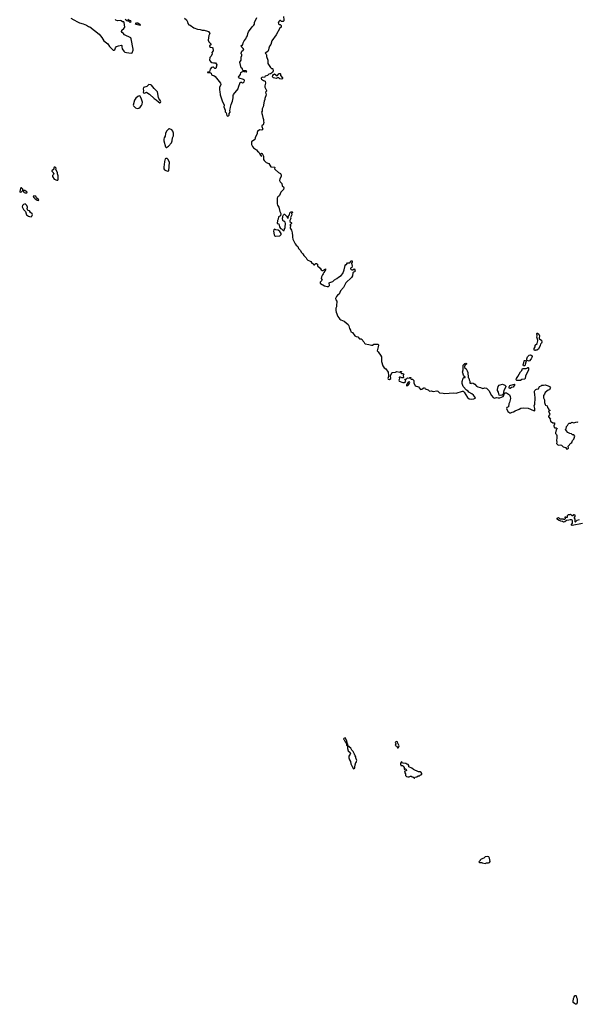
# Model space of a CAD drawing. Extents: x 1862350 to 2057294, y 212041 to 437318.
# Tile 130 of 256: x 1916604 to 1929665, y 326070 to 349112. Entities that reach past the tile are written whole.
import ezdxf

# ---------------------------------------------------------------- set-up
doc = ezdxf.new("R2010")
doc.units = 0

msp = doc.modelspace()

# ---------------------------------------------------------------- linework, layer by layer
at = {"layer": '0CON10XD'}
for points in [[(1917805, 349144), (1917875, 349110), (1917955, 349059), (1918005, 349037), (1918093, 349013), (1918165, 348982), (1918215, 348951), (1918245, 348942), (1918462, 348772), (1918526, 348695), (1918578, 348615), (1918669, 348545), (1918705, 348488), (1918791, 348401), (1918815, 348398), (1918835, 348405), (1918847, 348453), (1918875, 348486), (1918915, 348501), (1918985, 348514), (1918995, 348505), (1918993, 348473), (1919001, 348431), (1919040, 348375), (1919070, 348355), (1919105, 348342), (1919215, 348329), (1919241, 348339), (1919262, 348395), (1919264, 348424), (1919217, 348667), (1919204, 348684), (1919061, 348761), (1919030, 348795), (1919005, 348810), (1918988, 348838), (1918997, 348863), (1919045, 348903), (1919070, 348935), (1919053, 349045), (1919045, 349062), (1919033, 349063), (1919015, 349062), (1918978, 349088), (1918956, 349096), (1918895, 349089), (1918855, 349101), (1918839, 349115)], [(1919072, 349122), (1919113, 349093), (1919157, 349077), (1919183, 349053), (1919195, 349052), (1919212, 349065), (1919206, 349085), (1919171, 349091), (1919135, 349118)], [(1920465, 349148), (1920510, 349105), (1920535, 349060), (1920542, 349025), (1920562, 348995), (1920595, 348983), (1920685, 348918), (1920765, 348894), (1920832, 348882), (1920875, 348864), (1920926, 348866), (1921005, 348847), (1921025, 348832), (1921056, 348785), (1921036, 348744), (1921016, 348635), (1921036, 348595), (1921082, 348545), (1921078, 348525), (1921051, 348499), (1921053, 348485), (1921075, 348470), (1921115, 348460), (1921125, 348450), (1921132, 348385), (1921108, 348345), (1921113, 348315), (1921090, 348260), (1921056, 348224), (1921051, 348165), (1921071, 348135), (1921105, 348114), (1921145, 348102), (1921190, 348100), (1921209, 348079), (1921220, 348055), (1921197, 347973), (1921175, 347973), (1921145, 348003), (1921127, 348003), (1921095, 347990), (1921063, 347957), (1921046, 347894), (1921003, 347885), (1921005, 347874), (1921055, 347874), (1921085, 347860), (1921099, 347819), (1921115, 347810), (1921150, 347805), (1921182, 347782), (1921305, 347630), (1921312, 347595), (1921283, 347525), (1921284, 347465), (1921294, 347435), (1921299, 347355), (1921345, 347212), (1921390, 347115), (1921389, 347075), (1921413, 346995), (1921416, 346955), (1921440, 346930), (1921455, 346870), (1921475, 346858), (1921497, 346863), (1921510, 346875), (1921510, 346915), (1921532, 346948), (1921528, 346985), (1921537, 347015), (1921539, 347065), (1921554, 347126), (1921588, 347205), (1921601, 347285), (1921603, 347337), (1921612, 347365), (1921722, 347495), (1921729, 347535), (1921765, 347640), (1921785, 347651), (1921798, 347648), (1921825, 347637), (1921845, 347639), (1921860, 347655), (1921868, 347688), (1921862, 347702), (1921845, 347716), (1921745, 347741), (1921733, 347753), (1921732, 347765), (1921745, 347790), (1921772, 347828), (1921787, 347875), (1921805, 347893), (1921845, 347910), (1921853, 347903), (1921882, 347902), (1921915, 347888), (1921928, 347895), (1921919, 347909), (1921905, 347918), (1921831, 347921), (1921820, 347960), (1921794, 347985), (1921780, 348015), (1921761, 348115), (1921788, 348165), (1921794, 348235), (1921807, 348277), (1921807, 348295), (1921792, 348315), (1921792, 348325), (1921804, 348376), (1921838, 348395), (1921852, 348415), (1921842, 348435), (1921802, 348475), (1921790, 348505), (1921815, 348510), (1921828, 348532), (1921835, 348572), (1921859, 348621), (1921901, 348665), (1921915, 348702), (1921936, 348735), (1921946, 348785), (1921964, 348825), (1922049, 348945), (1922089, 348981), (1922101, 349005), (1922102, 349022), (1922103, 349045), (1922160, 349165)], [(1922780, 349185), (1922794, 349105), (1922791, 349085), (1922775, 349069), (1922756, 349066), (1922733, 349073), (1922715, 349090), (1922695, 349090), (1922672, 349068), (1922670, 349055), (1922660, 349045), (1922662, 349012), (1922675, 349010), (1922685, 349000), (1922705, 349000), (1922728, 348978), (1922730, 348935), (1922695, 348910), (1922610, 348760), (1922506, 348615), (1922484, 348535), (1922456, 348495), (1922438, 348445), (1922432, 348405), (1922417, 348365), (1922350, 348325), (1922376, 348306), (1922387, 348287), (1922381, 348251), (1922416, 348166), (1922414, 348084), (1922475, 347990), (1922503, 347973), (1922525, 347970), (1922535, 347960), (1922540, 347915), (1922522, 347875), (1922505, 347858), (1922475, 347842), (1922440, 347835), (1922410, 347805), (1922355, 347788), (1922335, 347760), (1922285, 347768), (1922256, 347745), (1922256, 347735), (1922265, 347723), (1922315, 347689), (1922341, 347681), (1922350, 347670), (1922364, 347625), (1922346, 347565), (1922346, 347535), (1922384, 347455), (1922382, 347438), (1922363, 347413), (1922374, 347356), (1922349, 347265), (1922348, 347242), (1922334, 347205), (1922307, 347073), (1922283, 347025), (1922280, 346975), (1922268, 346945), (1922287, 346895), (1922298, 346825), (1922316, 346776), (1922314, 346735), (1922321, 346705), (1922305, 346652), (1922278, 346632), (1922277, 346615), (1922297, 346553), (1922272, 346528), (1922218, 346532), (1922174, 346496), (1922167, 346475), (1922167, 346445), (1922122, 346345), (1922112, 346305)], [(1919425, 348983), (1919430, 348985), (1919426, 348995), (1919375, 349028), (1919338, 349032), (1919312, 349025), (1919335, 349011), (1919425, 348983)], [(1922745, 347722), (1922695, 347730), (1922675, 347750), (1922645, 347750), (1922615, 347737), (1922545, 347753), (1922526, 347775), (1922530, 347805), (1922551, 347829), (1922575, 347842), (1922635, 347800), (1922675, 347848), (1922685, 347852), (1922705, 347850), (1922710, 347845), (1922710, 347805), (1922758, 347755), (1922758, 347735), (1922745, 347722)], [(1919885, 347170), (1919905, 347172), (1919910, 347195), (1919904, 347215), (1919890, 347240), (1919866, 347266), (1919856, 347295), (1919830, 347425), (1919754, 347505), (1919695, 347580), (1919675, 347589), (1919627, 347593), (1919581, 347549), (1919504, 347525), (1919494, 347495), (1919504, 347445), (1919496, 347415), (1919500, 347400), (1919525, 347390), (1919575, 347418), (1919585, 347412), (1919645, 347369), (1919751, 347271), (1919804, 347234), (1919855, 347187), (1919885, 347170)], [(1919355, 347036), (1919395, 347042), (1919426, 347064), (1919455, 347105), (1919469, 347135), (1919477, 347185), (1919458, 347255), (1919429, 347319), (1919405, 347332), (1919368, 347315), (1919325, 347275), (1919293, 347225), (1919262, 347115), (1919269, 347095), (1919318, 347048), (1919355, 347036)], [(1920032, 346122), (1920045, 346124), (1920088, 346152), (1920157, 346233), (1920176, 346275), (1920186, 346344), (1920204, 346395), (1920206, 346455), (1920187, 346505), (1920165, 346532), (1920115, 346558), (1920095, 346554), (1920040, 346505), (1920021, 346445), (1920014, 346385), (1919986, 346344), (1919977, 346315), (1919979, 346275), (1920020, 346135), (1920032, 346122)], [(1922112, 346305), (1922030, 346255), (1922030, 346195), (1922054, 346144), (1922083, 346113), (1922147, 346067), (1922176, 346035), (1922209, 346015), (1922225, 345967), (1922265, 345910), (1922270, 345915), (1922259, 345939), (1922254, 345976), (1922264, 345986), (1922285, 345982), (1922318, 345915), (1922317, 345837), (1922328, 345815), (1922380, 345770), (1922436, 345746), (1922488, 345668), (1922573, 345663), (1922577, 345655), (1922571, 345625), (1922586, 345605), (1922665, 345533), (1922710, 345510), (1922723, 345495), (1922731, 345475), (1922731, 345445), (1922699, 345385), (1922693, 345345), (1922704, 345315), (1922744, 345275), (1922754, 345224), (1922785, 345202), (1922794, 345175), (1922783, 345137), (1922723, 345075), (1922686, 344995), (1922676, 344984), (1922651, 344965), (1922636, 344935), (1922636, 344806), (1922644, 344775), (1922670, 344725), (1922694, 344624), (1922720, 344575), (1922710, 344525), (1922664, 344495), (1922660, 344445), (1922645, 344410), (1922634, 344345), (1922677, 344337), (1922689, 344265), (1922715, 344228), (1922737, 344217), (1922775, 344182), (1922798, 344182), (1922800, 344195), (1922810, 344205), (1922810, 344225), (1922820, 344235), (1922820, 344295), (1922830, 344315), (1922830, 344345), (1922820, 344375), (1922795, 344400), (1922785, 344400), (1922770, 344415), (1922768, 344428), (1922750, 344445), (1922758, 344452), (1922760, 344475), (1922770, 344485), (1922770, 344515), (1922780, 344545), (1922795, 344560), (1922808, 344558), (1922868, 344498), (1922872, 344472), (1922895, 344470), (1922900, 344495), (1922892, 344502), (1922890, 344515), (1922920, 344545), (1922930, 344595), (1922945, 344610), (1922965, 344618), (1922987, 344617), (1922995, 344610), (1922995, 344600), (1922970, 344575), (1922978, 344545), (1922950, 344485), (1922952, 344458), (1922932, 344415), (1922933, 344393), (1922970, 344355), (1922970, 344345), (1922948, 344322), (1922930, 344315), (1922958, 344288), (1922943, 344257), (1922943, 344237), (1922972, 344185), (1922988, 344125), (1922997, 344055), (1922992, 344025), (1923003, 343973), (1923055, 343863), (1923076, 343836), (1923115, 343808), (1923138, 343755), (1923185, 343710), (1923200, 343675), (1923238, 343635), (1923257, 343597), (1923315, 343540), (1923332, 343505), (1923352, 343485), (1923392, 343472), (1923423, 343453), (1923450, 343415), (1923479, 343399), (1923495, 343372), (1923507, 343373), (1923540, 343405), (1923555, 343410), (1923577, 343387), (1923582, 343352), (1923645, 343298), (1923668, 343258), (1923685, 343241), (1923705, 343241), (1923755, 343277), (1923770, 343280), (1923766, 343255), (1923725, 343195), (1923713, 343165), (1923694, 343145), (1923673, 343095), (1923669, 343055), (1923687, 343013), (1923645, 342968), (1923641, 342945), (1923647, 342935), (1923745, 342886), (1923805, 342870), (1923835, 342872), (1923850, 342880), (1923862, 342895), (1923856, 342954), (1923865, 342963), (1923935, 342982), (1923975, 343027), (1924035, 343059), (1924070, 343085), (1924130, 343125), (1924169, 343175), (1924202, 343255), (1924225, 343360), (1924245, 343380), (1924255, 343380), (1924285, 343420), (1924338, 343422), (1924348, 343432), (1924363, 343467), (1924385, 343470), (1924390, 343465), (1924388, 343435), (1924378, 343415), (1924390, 343345), (1924384, 343316), (1924353, 343295), (1924355, 343280), (1924365, 343268), (1924385, 343260), (1924405, 343262), (1924435, 343280), (1924448, 343278), (1924458, 343225), (1924449, 343211), (1924425, 343200), (1924410, 343185), (1924397, 343115), (1924375, 343082), (1924244, 342956), (1924186, 342844), (1924119, 342765), (1924089, 342685), (1924051, 342669), (1924025, 342637), (1924004, 342585), (1924011, 342555), (1924029, 342525), (1924026, 342414), (1924027, 342393), (1924010, 342365), (1924011, 342305), (1924018, 342268), (1924055, 342164), (1924105, 342101), (1924125, 342086), (1924203, 342055), (1924297, 341977), (1924314, 341944), (1924326, 341885), (1924351, 341845), (1924361, 341811), (1924399, 341789), (1924452, 341715), (1924485, 341697), (1924525, 341692), (1924565, 341642), (1924605, 341641), (1924625, 341630), (1924643, 341595), (1924665, 341575), (1924677, 341545), (1924695, 341525), (1924782, 341512), (1924846, 341494), (1924864, 341496), (1924895, 341517), (1924915, 341521), (1924975, 341521), (1924998, 341515), (1925007, 341505), (1925007, 341495), (1924997, 341455), (1924996, 341424), (1924980, 341365), (1925003, 341343), (1925015, 341312), (1925055, 341261), (1925081, 341225), (1925076, 341115), (1925106, 341015), (1925138, 340965), (1925183, 340943), (1925233, 340863), (1925244, 340786), (1925243, 340765), (1925226, 340715), (1925235, 340699), (1925265, 340694), (1925297, 340715), (1925292, 340775), (1925323, 340845), (1925335, 340858), (1925405, 340862), (1925435, 340878), (1925505, 340860), (1925525, 340880), (1925545, 340880), (1925550, 340875), (1925532, 340858), (1925530, 340845), (1925543, 340833), (1925575, 340832), (1925600, 340815), (1925586, 340784), (1925590, 340735), (1925585, 340730), (1925555, 340730), (1925525, 340750), (1925502, 340748), (1925492, 340735), (1925498, 340705), (1925482, 340675), (1925490, 340655), (1925575, 340623), (1925615, 340620), (1925632, 340628), (1925647, 340655), (1925622, 340698), (1925655, 340699), (1925685, 340728), (1925725, 340720), (1925745, 340740), (1925765, 340740), (1925770, 340735), (1925762, 340728), (1925760, 340715), (1925772, 340702), (1925805, 340700), (1925822, 340685), (1925832, 340665), (1925832, 340615), (1925870, 340545), (1925892, 340532), (1925925, 340531), (1925944, 340524), (1925994, 340454), (1926025, 340463), (1926055, 340491), (1926082, 340502), (1926101, 340475), (1926168, 340448), (1926205, 340422), (1926245, 340426), (1926285, 340411), (1926375, 340426), (1926400, 340415), (1926438, 340378), (1926525, 340370), (1926565, 340361), (1926765, 340376), (1926825, 340372), (1926975, 340418), (1926995, 340418), (1927018, 340398), (1927093, 340273), (1927135, 340242), (1927185, 340232), (1927244, 340236), (1927272, 340255), (1927278, 340265), (1927234, 340325), (1927195, 340358), (1927127, 340395), (1927105, 340421), (1927073, 340443), (1926989, 340529), (1926966, 340596), (1926967, 340645), (1926988, 340725), (1927008, 340742), (1927035, 340740), (1927040, 340745), (1927040, 340755), (1927022, 340762), (1926997, 340795), (1926980, 340845), (1926978, 340865), (1926990, 340915), (1926992, 341025), (1927028, 341065), (1927055, 341076), (1927067, 341065), (1927067, 341053), (1927030, 341025), (1927030, 341015), (1927020, 341005), (1927020, 340975), (1927058, 340938), (1927088, 340895), (1927103, 340855), (1927110, 340735), (1927120, 340725), (1927130, 340685), (1927150, 340655), (1927150, 340605), (1927175, 340600), (1927188, 340612), (1927225, 340609), (1927265, 340580), (1927302, 340535), (1927335, 340519), (1927394, 340506), (1927455, 340484), (1927502, 340498), (1927535, 340489), (1927593, 340433), (1927651, 340315), (1927695, 340270), (1927725, 340253), (1927775, 340269), (1927814, 340266), (1927850, 340265), (1927928, 340295), (1927942, 340315), (1927952, 340348), (1927975, 340376), (1928008, 340378), (1928078, 340335), (1928092, 340295), (1928100, 340245), (1928078, 340155), (1928058, 340125), (1928050, 340055), (1928015, 340040), (1928008, 340015), (1928039, 339945), (1928088, 339908), (1928105, 339909), (1928135, 339930), (1928167, 339935), (1928208, 339962), (1928305, 339997), (1928345, 340023), (1928405, 340027), (1928515, 340021), (1928638, 339965), (1928659, 339961), (1928672, 339968), (1928673, 340013), (1928652, 340075), (1928666, 340114), (1928678, 340255), (1928670, 340345), (1928660, 340385), (1928662, 340415), (1928670, 340435), (1928692, 340458), (1928712, 340468), (1928756, 340474), (1928770, 340515), (1928782, 340528), (1928818, 340542), (1928835, 340560), (1928875, 340558), (1928915, 340568), (1928985, 340540), (1929010, 340525), (1929040, 340495), (1929032, 340488), (1929015, 340450), (1928985, 340440), (1928912, 340385), (1928898, 340345), (1928873, 340315), (1928871, 340265), (1928900, 340215), (1928900, 340155), (1928912, 340105), (1928920, 340095), (1928956, 340076), (1928965, 340040), (1928990, 340005), (1928990, 339995), (1929030, 339965), (1929005, 339960), (1928990, 339945), (1929018, 339885), (1929017, 339863), (1928990, 339835), (1928992, 339815), (1929040, 339765), (1929032, 339755), (1929034, 339714), (1929090, 339675), (1929130, 339675), (1929129, 339645), (1929111, 339605), (1929122, 339572), (1929135, 339563), (1929170, 339560), (1929190, 339545), (1929188, 339532), (1929170, 339515), (1929154, 339445), (1929155, 339428), (1929176, 339406), (1929188, 339385), (1929188, 339325), (1929177, 339265), (1929187, 339225), (1929181, 339195), (1929186, 339185), (1929205, 339160), (1929215, 339157), (1929265, 339166), (1929297, 339157), (1929333, 339115), (1929385, 339100), (1929422, 339062), (1929443, 339067), (1929455, 339088)], [(1920075, 345566), (1920095, 345574), (1920113, 345775), (1920075, 345848), (1920055, 345862), (1920025, 345865), (1920014, 345856), (1919992, 345795), (1919988, 345712), (1919979, 345665), (1919980, 345625), (1919995, 345596), (1920025, 345579), (1920075, 345566)], [(1917475, 345358), (1917495, 345360), (1917502, 345375), (1917503, 345455), (1917490, 345505), (1917489, 345539), (1917453, 345603), (1917455, 345640), (1917435, 345660), (1917415, 345660), (1917400, 345645), (1917400, 345615), (1917360, 345575), (1917360, 345565), (1917388, 345538), (1917390, 345525), (1917400, 345515), (1917398, 345492), (1917370, 345465), (1917372, 345445), (1917415, 345382), (1917475, 345358)], [(1916615, 345074), (1916648, 345085), (1916680, 345115), (1916680, 345145), (1916645, 345178), (1916630, 345175), (1916621, 345159), (1916604, 345094), (1916604, 345084), (1916615, 345074)], [(1916735, 345058), (1916775, 345060), (1916780, 345065), (1916768, 345085), (1916726, 345116), (1916692, 345118), (1916693, 345083), (1916710, 345065), (1916735, 345058)], [(1917045, 344880), (1917050, 344895), (1917001, 344941), (1916982, 344982), (1916935, 344988), (1916922, 344978), (1916935, 344950), (1916955, 344928), (1916984, 344914), (1917015, 344888), (1917045, 344880)], [(1916875, 344502), (1916888, 344512), (1916897, 344533), (1916902, 344555), (1916898, 344568), (1916861, 344601), (1916835, 344638), (1916805, 344650), (1916790, 344665), (1916790, 344675), (1916780, 344685), (1916788, 344725), (1916770, 344765), (1916735, 344800), (1916695, 344788), (1916672, 344765), (1916663, 344735), (1916695, 344668), (1916738, 344625), (1916753, 344565), (1916765, 344548), (1916812, 344512), (1916835, 344503), (1916875, 344502)], [(1922595, 344049), (1922695, 344054), (1922705, 344058), (1922728, 344085), (1922727, 344105), (1922696, 344155), (1922655, 344184), (1922604, 344194), (1922575, 344208), (1922562, 344205), (1922554, 344196), (1922550, 344165), (1922562, 344075), (1922570, 344060), (1922595, 344049)], [(1928675, 341370), (1928663, 341373), (1928654, 341394), (1928653, 341415), (1928676, 341454), (1928680, 341495), (1928727, 341535), (1928742, 341595), (1928742, 341615), (1928718, 341685), (1928722, 341715), (1928718, 341765), (1928725, 341778), (1928735, 341778), (1928760, 341755), (1928777, 341715), (1928768, 341665), (1928770, 341645), (1928783, 341633), (1928826, 341616), (1928834, 341565), (1928827, 341543), (1928801, 341519), (1928796, 341485), (1928755, 341403), (1928715, 341382), (1928685, 341380), (1928675, 341370)], [(1928535, 341121), (1928490, 341140), (1928482, 341152), (1928481, 341175), (1928501, 341219), (1928535, 341262), (1928565, 341269), (1928606, 341246), (1928607, 341225), (1928587, 341173), (1928535, 341121)], [(1928425, 341014), (1928408, 341015), (1928400, 341035), (1928416, 341084), (1928417, 341125), (1928425, 341137), (1928445, 341140), (1928462, 341132), (1928468, 341112), (1928454, 341076), (1928447, 341025), (1928425, 341014)], [(1928245, 340668), (1928232, 340682), (1928239, 340715), (1928271, 340759), (1928331, 340869), (1928364, 340906), (1928384, 340946), (1928395, 340951), (1928465, 340949), (1928484, 340956), (1928504, 340976), (1928516, 340976), (1928524, 340964), (1928519, 340915), (1928452, 340768), (1928440, 340715), (1928425, 340700), (1928368, 340692), (1928335, 340670), (1928245, 340668)], [(1925675, 340547), (1925695, 340549), (1925709, 340565), (1925740, 340625), (1925735, 340640), (1925704, 340626), (1925661, 340565), (1925662, 340555), (1925675, 340547)], [(1927855, 340319), (1927832, 340325), (1927823, 340355), (1927822, 340395), (1927798, 340435), (1927793, 340455), (1927810, 340525), (1927834, 340556), (1927855, 340568), (1927915, 340580), (1927965, 340562), (1927988, 340535), (1927987, 340517), (1927943, 340437), (1927930, 340350), (1927916, 340334), (1927895, 340323), (1927855, 340319)], [(1928095, 340484), (1928075, 340484), (1928069, 340495), (1928069, 340521), (1928082, 340548), (1928105, 340561), (1928190, 340585), (1928198, 340575), (1928159, 340515), (1928124, 340506), (1928095, 340484)], [(1929455, 339088), (1929452, 339128), (1929515, 339198), (1929540, 339215), (1929550, 339265), (1929580, 339295), (1929610, 339365), (1929585, 339400), (1929553, 339393), (1929527, 339417), (1929486, 339426), (1929440, 339455), (1929405, 339500), (1929392, 339502), (1929390, 339525), (1929400, 339535), (1929412, 339595), (1929432, 339615), (1929447, 339643), (1929475, 339670), (1929515, 339670), (1929535, 339690), (1929585, 339680), (1929655, 339700), (1929677, 339697)], [(1929785, 337319), (1929545, 337274), (1929532, 337285), (1929532, 337295), (1929552, 337328), (1929551, 337381), (1929546, 337396), (1929530, 337405), (1929495, 337410), (1929465, 337398), (1929415, 337392), (1929371, 337359), (1929345, 337352), (1929315, 337372), (1929275, 337378), (1929225, 337398), (1929192, 337425), (1929190, 337445), (1929225, 337460), (1929258, 337428), (1929335, 337430), (1929345, 337422), (1929375, 337422), (1929390, 337435), (1929390, 337445), (1929380, 337455), (1929380, 337475), (1929385, 337480), (1929395, 337470), (1929435, 337470), (1929438, 337512), (1929455, 337530), (1929495, 337530), (1929505, 337540), (1929535, 337510), (1929565, 337510), (1929585, 337530), (1929595, 337530), (1929610, 337515), (1929610, 337495), (1929607, 337483), (1929590, 337465), (1929590, 337445), (1929610, 337425), (1929610, 337365), (1929615, 337360), (1929625, 337360), (1929665, 337400), (1929713, 337417)], [(1924425, 331580), (1924450, 331605), (1924457, 331623), (1924462, 331675), (1924480, 331725), (1924490, 331735), (1924492, 331762), (1924500, 331775), (1924480, 331835), (1924480, 331865), (1924460, 331885), (1924447, 331927), (1924412, 331985), (1924384, 332014), (1924363, 332065), (1924292, 332122), (1924288, 332155), (1924270, 332175), (1924272, 332195), (1924263, 332235), (1924225, 332308), (1924195, 332291), (1924188, 332275), (1924201, 332261), (1924225, 332210), (1924260, 332175), (1924262, 332135), (1924280, 332115), (1924281, 332055), (1924301, 332005), (1924347, 331965), (1924350, 331945), (1924344, 331925), (1924316, 331874), (1924316, 331835), (1924329, 331795), (1924351, 331755), (1924362, 331695), (1924390, 331635), (1924425, 331580)], [(1925465, 332070), (1925487, 332095), (1925493, 332115), (1925458, 332178), (1925450, 332215), (1925435, 332218), (1925400, 332205), (1925412, 332165), (1925400, 332125), (1925435, 332110), (1925452, 332072), (1925465, 332070)], [(1925855, 331360), (1925862, 331388), (1925905, 331390), (1925935, 331420), (1925965, 331420), (1925995, 331440), (1926005, 331440), (1926020, 331455), (1926020, 331475), (1926010, 331495), (1925985, 331508), (1925945, 331508), (1925900, 331535), (1925875, 331538), (1925825, 331562), (1925790, 331595), (1925720, 331630), (1925717, 331657), (1925703, 331683), (1925675, 331690), (1925645, 331709), (1925595, 331710), (1925585, 331720), (1925575, 331710), (1925562, 331722), (1925555, 331750), (1925530, 331725), (1925530, 331715), (1925520, 331705), (1925520, 331685), (1925530, 331675), (1925530, 331665), (1925535, 331660), (1925578, 331658), (1925582, 331642), (1925610, 331615), (1925612, 331572), (1925625, 331570), (1925635, 331580), (1925645, 331580), (1925658, 331565), (1925660, 331545), (1925647, 331533), (1925622, 331528), (1925618, 331505), (1925638, 331465), (1925642, 331422), (1925665, 331400), (1925697, 331397), (1925705, 331390), (1925725, 331390), (1925755, 331410), (1925775, 331410), (1925792, 331392), (1925815, 331390), (1925845, 331360), (1925855, 331360)], [(1927505, 329362), (1927535, 329380), (1927585, 329380), (1927605, 329390), (1927620, 329415), (1927609, 329489), (1927595, 329520), (1927555, 329532), (1927505, 329522), (1927475, 329492), (1927415, 329470), (1927390, 329445), (1927388, 329432), (1927362, 329408), (1927375, 329390), (1927425, 329390), (1927433, 329383), (1927505, 329362)], [(1929635, 326070), (1929625, 326070), (1929605, 326090), (1929595, 326090), (1929570, 326115), (1929568, 326135), (1929573, 326207), (1929590, 326235), (1929590, 326245), (1929610, 326265), (1929615, 326280), (1929628, 326278), (1929637, 326267), (1929643, 326233), (1929660, 326195), (1929660, 326105), (1929635, 326070)]]:
    msp.add_lwpolyline(points, dxfattribs=at)

doc.saveas('drawing.dxf')
